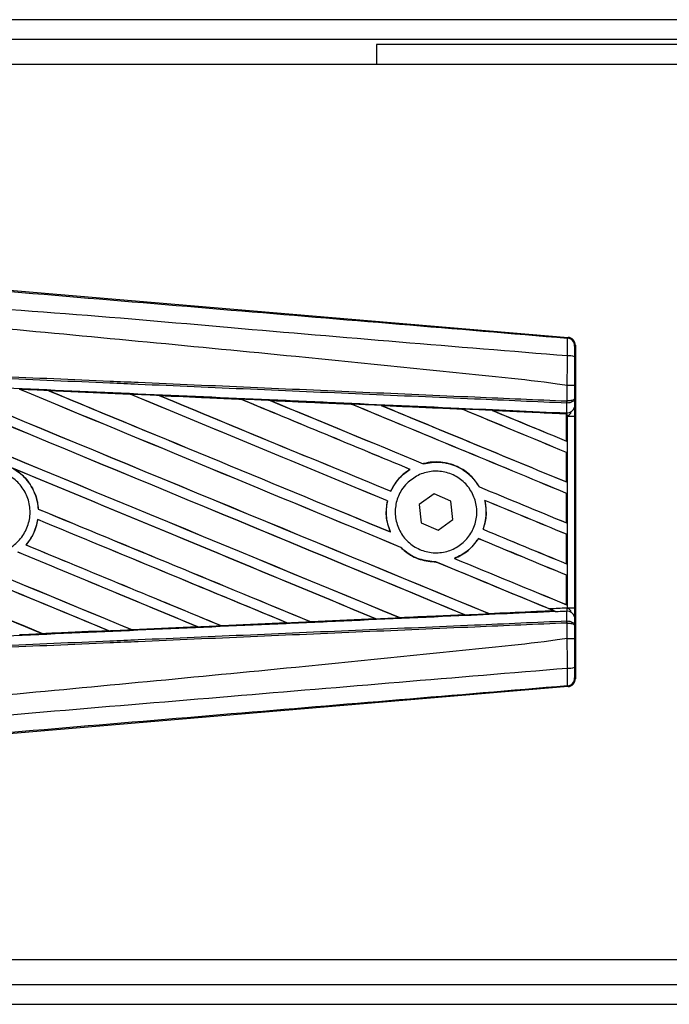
# Model space of a CAD drawing. Header units: millimetres. Extents: x 0 to 420, y 0 to 297.
# Tile 11 of 28: x 64 to 69, y 248 to 256. Entities that reach past the tile are written whole.
import ezdxf

# ---------------------------------------------------------------- set-up
doc = ezdxf.new("R2010")
doc.units = ezdxf.units.MM

msp = doc.modelspace()

# ---------------------------------------------------------------- linework, layer by layer
at = {"color": 7, "linetype": 'Continuous', "lineweight": 25}
for p, q in [((211.91239, 255.69293), (61.09958, 255.69293)), ((210.80682, 255.53418), (61.64807, 255.53418)), ((66.65584, 255.49449), (66.65584, 255.33574)), ((206.35613, 255.49449), (66.65584, 255.49449)), ((81.34024, 255.33574), (61.09958, 255.33574)), ((63.47661, 253.55451), (68.18483, 253.15751)), ((68.17863, 253.15181), (68.18483, 253.15751)), ((68.243, 253.09424), (68.23679, 253.08854)), ((68.243, 253.09424), (68.243, 250.43348)), ((64.03933, 252.73303), (64.69125, 252.7041)), ((64.03964, 252.73292), (64.03933, 252.73303)), ((64.03964, 252.73292), (64.04241, 252.73214)), ((68.17881, 252.77225), (68.17886, 252.77225)), ((68.17881, 252.64991), (68.17881, 252.77225)), ((68.23587, 252.7721), (68.23587, 252.66633)), ((64.69125, 252.7041), (64.69162, 252.70393)), ((64.69243, 252.70324), (64.69162, 252.70393)), ((64.92379, 252.69357), (64.92322, 252.69378)), ((65.57378, 252.66452), (64.92379, 252.69357)), ((64.92379, 252.69357), (64.9265, 252.6928)), ((65.57309, 252.66483), (65.57378, 252.66452)), ((65.57457, 252.66384), (65.57378, 252.66452)), ((65.8088, 252.65398), (65.8078, 252.65436)), ((65.8088, 252.65398), (65.81144, 252.65323)), ((68.17631, 252.64991), (68.17881, 252.64991)), ((68.23587, 252.66633), (68.23644, 252.6016)), ((66.45696, 252.62424), (66.4562, 252.62489)), ((66.69467, 252.61415), (66.69723, 252.61342)), ((67.33961, 252.58442), (67.33887, 252.58505)), ((68.17203, 252.54725), (67.5814, 252.57407)), ((67.5814, 252.57407), (67.58386, 252.57337)), ((68.17486, 252.63303), (68.17887, 252.63312)), ((68.17554, 252.55659), (68.17486, 252.63303)), ((68.17174, 252.5467), (68.17203, 252.54725)), ((68.17174, 252.5467), (68.17174, 252.3304)), ((68.17209, 252.54852), (68.17203, 252.54725)), ((68.17209, 252.52851), (68.17209, 252.54852)), ((68.17209, 252.32988), (68.17209, 252.52851)), ((68.17966, 252.52818), (68.17209, 252.52851)), ((68.17217, 252.55425), (68.17219, 252.55674)), ((68.17219, 252.55674), (68.17554, 252.55659)), ((68.17966, 250.99954), (68.17966, 252.52818)), ((68.17966, 252.52818), (68.23671, 252.52818)), ((68.23671, 252.52818), (68.23671, 250.99954)), ((68.17174, 252.3304), (68.17209, 252.32988)), ((68.17209, 252.23922), (68.17174, 252.23899)), ((68.17174, 252.23899), (68.17174, 252.00392)), ((68.17209, 252.0034), (68.17209, 252.23922)), ((66.9238, 252.10404), (66.92495, 252.10394)), ((67.03012, 252.14893), (67.02962, 252.14952)), ((67.47801, 251.96416), (67.47724, 251.96411)), ((68.17174, 252.00392), (68.17209, 252.0034)), ((66.77039, 251.92984), (66.76989, 251.93042)), ((67.11584, 251.90961), (66.99775, 251.82266)), ((67.25018, 251.85081), (67.11584, 251.90961)), ((67.5202, 251.85688), (67.5211, 251.85613)), ((68.17209, 251.91274), (68.17174, 251.91251)), ((68.17174, 251.91251), (68.17174, 251.67745)), ((68.17209, 251.67693), (68.17209, 251.91274)), ((63.95928, 251.7871), (63.95859, 251.78701)), ((66.74343, 251.85241), (66.74415, 251.85249)), ((66.99775, 251.82266), (67.014, 251.67692)), ((67.26643, 251.70506), (67.25018, 251.85081)), ((63.95468, 251.7036), (63.95529, 251.70297)), ((67.14834, 251.61812), (67.26643, 251.70506)), ((67.014, 251.67692), (67.14834, 251.61812)), ((67.5072, 251.62562), (67.50644, 251.62556)), ((68.17174, 251.67745), (68.17209, 251.67693)), ((66.76738, 251.60461), (66.76626, 251.60545)), ((67.4698, 251.55133), (67.47026, 251.55076)), ((68.17209, 251.58626), (68.17174, 251.58603)), ((68.17174, 251.58603), (68.17174, 251.35097)), ((68.17209, 251.35045), (68.17209, 251.58626)), ((63.8614, 251.50113), (63.86049, 251.50114)), ((66.85049, 251.48151), (66.85153, 251.48145)), ((67.28027, 251.39295), (67.27888, 251.39315)), ((67.13124, 251.36537), (67.13202, 251.36467)), ((68.17174, 251.35097), (68.17209, 251.35045)), ((68.17209, 251.25979), (68.17174, 251.25955)), ((68.17174, 251.25955), (68.17174, 251.02449)), ((68.17209, 251.02397), (68.17209, 251.25979)), ((68.17174, 251.02449), (68.17209, 251.02397)), ((68.17966, 250.99954), (68.23671, 250.99954)), ((66.65244, 250.91112), (66.13212, 250.88785)), ((66.64908, 250.91213), (66.65113, 250.91161)), ((66.84337, 250.92028), (66.84276, 250.92086)), ((67.35857, 250.94416), (67.36056, 250.94366)), ((67.55528, 250.95248), (67.55469, 250.95304)), ((67.55528, 250.95248), (68.06955, 250.97581)), ((68.06763, 250.9763), (68.06955, 250.97581)), ((68.09022, 250.96741), (68.08508, 250.96952)), ((68.17486, 250.8947), (68.17554, 250.97113)), ((68.23644, 250.92612), (68.23587, 250.86139)), ((64.70682, 250.82448), (65.23093, 250.84787)), ((65.23148, 250.84766), (64.70711, 250.82433)), ((65.22877, 250.84841), (65.23093, 250.84787)), ((65.23093, 250.84787), (65.23148, 250.84766)), ((65.41913, 250.85628), (65.41849, 250.8569)), ((65.41963, 250.85605), (65.41913, 250.85628)), ((65.94212, 250.87936), (65.41963, 250.85605)), ((65.93914, 250.88022), (65.94125, 250.87968)), ((65.94125, 250.87968), (65.94212, 250.87936)), ((66.13132, 250.88822), (66.13069, 250.88882)), ((66.13212, 250.88785), (66.13132, 250.88822)), ((68.17486, 250.8947), (68.17887, 250.89461)), ((68.17881, 250.87781), (68.17631, 250.87782)), ((68.17881, 250.75547), (68.17881, 250.87781)), ((68.23587, 250.86139), (68.23587, 250.75562)), ((63.99436, 250.79279), (63.9937, 250.79343)), ((63.99436, 250.79279), (64.52016, 250.81616)), ((63.99454, 250.79271), (63.99436, 250.79279)), ((64.51796, 250.81672), (64.52016, 250.81616)), ((64.52016, 250.81616), (64.52051, 250.81604)), ((64.70682, 250.82448), (64.70616, 250.8251)), ((64.70711, 250.82433), (64.70682, 250.82448)), ((68.17886, 250.75548), (68.17881, 250.75547)), ((68.23679, 250.43919), (68.243, 250.43348)), ((68.18483, 250.37021), (63.47661, 249.97322)), ((68.18483, 250.37021), (68.17863, 250.37591)), ((61.09958, 248.19198), (81.34024, 248.19198)), ((61.64807, 247.99354), (85.50744, 247.99354)), ((61.09958, 247.83479), (85.51899, 247.83479))]:
    msp.add_line(p, q, dxfattribs=at)
for centre, radius, start, end in [((68.17329, 253.08853), 0.0635, 0.004605, 85.17567), ((68.19203, 252.86219), 0.14763, 72.682423, 94.906811), ((67.9991, 252.65654), 0.17733, 352.381461, 357.856759), ((68.00313, 252.64087), 0.17592, 357.472223, 2.944029), ((68.18124, 252.61259), 0.05628, 264.186936, 348.746154), ((68.18124, 250.91514), 0.05628, 11.253846, 95.813064), ((67.9991, 250.87119), 0.17733, 2.143241, 7.618539), ((68.00313, 250.88685), 0.17592, 357.055971, 2.527777), ((68.19203, 250.66554), 0.14763, 265.093189, 287.317577), ((68.17329, 250.43919), 0.0635, 274.82433, 359.995395)]:
    msp.add_arc(centre, radius, start, end, dxfattribs=at)
for centre, major_axis, ratio, start_param, end_param in [((68.17949, 253.09424), (0.04675, 0.04298), 0.9999298, 5.5398822, 7.0264884), ((61.26538, 253.87171), (68.0876, -28.20495), 0.0080625, 4.73054, 4.7977625), ((61.26538, 253.87171), (68.04791, -28.18851), 0.0080625, 4.7305916, 4.797783), ((61.26538, 252.82785), (68.0876, -28.20495), 0.0080625, 1.4844685, 1.5497155), ((61.26538, 252.82785), (68.04791, -28.18851), 0.0080625, 1.4844738, 1.5496877), ((61.26538, 254.19818), (68.0876, -28.20495), 0.0080625, 4.7435023, 4.8082676), ((61.26538, 254.19818), (68.04791, -28.18851), 0.0080625, 4.7435622, 4.8082852), ((61.26538, 253.15433), (68.0876, -28.20495), 0.0080625, 1.4920007, 1.5367618), ((61.26538, 253.15433), (68.04791, -28.18851), 0.0080625, 1.491968, 1.5367252), ((61.26538, 254.52466), (68.0876, -28.20495), 0.0080625, 4.7564808, 4.7966243), ((61.26538, 254.52466), (68.04791, -28.18851), 0.0080625, 4.7565498, 4.7966551), ((61.26538, 251.66545), (68.04827, -2.97196), 0.0174384, 1.5211746, 1.5307369), ((61.26538, 253.48081), (68.0876, -28.20495), 0.0080625, 1.4935829, 1.5237995), ((61.26538, 253.48081), (68.04791, -28.18851), 0.0080625, 1.4935466, 1.5237528), ((61.26538, 254.85114), (68.0876, -28.20495), 0.0080625, 4.7694771, 4.7966686), ((61.26538, 254.85114), (68.04791, -28.18851), 0.0080625, 4.7695567, 4.7967086), ((61.26538, 251.66545), (68.04827, -2.97196), 0.0174384, 1.50819, 1.5177301), ((61.26538, 253.80728), (68.0876, -28.20495), 0.0080625, 1.4909186, 1.510827), ((61.26538, 253.80728), (68.04791, -28.18851), 0.0080625, 1.490887, 1.5107682), ((61.26538, 255.17761), (68.0876, -28.20495), 0.0080625, 4.7824925, 4.8004965), ((61.26538, 255.17761), (68.04791, -28.18851), 0.0080625, 4.7825851, 4.8005386), ((61.26538, 251.66545), (68.04827, -2.97196), 0.0174384, 1.495191, 1.5047017), ((61.26538, 254.13376), (68.0876, -28.20495), 0.0080625, 1.4725233, 1.4978432), ((61.26538, 254.13376), (68.04791, -28.18851), 0.0080625, 1.472469, 1.4977693), ((61.26538, 255.50409), (68.0876, -28.20495), 0.0080625, 4.7955283, 4.8173417), ((61.26538, 255.50409), (68.04791, -28.18851), 0.0080625, 4.7956373, 4.817396), ((61.26538, 251.66545), (68.04827, -2.97196), 0.0174384, 1.4821755, 1.4916495), ((61.26538, 254.46024), (68.0876, -28.20495), 0.0080625, 1.4725233, 1.4848473), ((61.26538, 254.46024), (68.04791, -28.18851), 0.0080625, 1.472469, 1.4847537), ((61.26538, 255.83057), (68.0876, -28.20495), 0.0080625, 4.8085854, 4.8173417), ((61.26538, 255.83057), (68.04791, -28.18851), 0.0080625, 4.8087157, 4.817396), ((61.26538, 251.66545), (68.04827, -2.97196), 0.0174384, 1.4698908, 1.478571), ((61.26538, 252.89227), (68.04791, -28.18851), 0.0080625, 4.7157288, 4.7663143), ((61.26538, 252.89227), (68.0876, -28.20495), 0.0080625, 4.7157288, 4.7662988), ((61.26538, 252.50137), (68.0876, -28.20495), 0.0080625, 1.4949342, 1.5376601), ((61.26538, 252.50137), (68.04791, -28.18851), 0.0080625, 1.4949375, 1.5375119), ((61.26538, 251.52194), (68.0876, -28.20495), 0.0080625, 1.5263102, 1.5671512), ((61.26538, 251.52194), (68.04791, -28.18851), 0.0080625, 1.5263198, 1.5671374), ((61.26538, 255.17761), (68.0876, -28.20495), 0.0080625, 4.8070888, 4.8173417), ((61.26538, 255.17761), (68.04791, -28.18851), 0.0080625, 4.8071536, 4.817396), ((61.26538, 253.80728), (68.0876, -28.20495), 0.0080625, 1.4725233, 1.4821426), ((61.26538, 253.80728), (68.04791, -28.18851), 0.0080625, 1.472469, 1.4820756), ((61.26538, 253.54523), (68.0876, -28.20495), 0.0080625, 4.7552941, 4.7872672), ((61.26538, 253.54523), (68.04791, -28.18851), 0.0080625, 4.7553273, 4.7872878), ((61.26538, 252.5658), (68.0876, -28.20495), 0.0080625, 4.7227138, 4.7558224), ((61.26538, 252.5658), (68.04791, -28.18851), 0.0080625, 4.7227276, 4.7558335), ((61.26538, 252.1749), (68.0876, -28.20495), 0.0080625, 1.5053953, 1.5346283), ((61.26538, 252.1749), (68.04791, -28.18851), 0.0080625, 1.505399, 1.5345964), ((61.26538, 254.85114), (68.0876, -28.20495), 0.0080625, 4.8075194, 4.8173417), ((61.26538, 254.85114), (68.04791, -28.18851), 0.0080625, 4.8075844, 4.817396), ((61.26538, 253.48081), (68.0876, -28.20495), 0.0080625, 1.4725233, 1.482886), ((61.26538, 253.48081), (68.04791, -28.18851), 0.0080625, 1.472469, 1.4828257), ((61.26538, 253.21875), (68.0876, -28.20495), 0.0080625, 4.7538521, 4.7767798), ((61.26538, 253.21875), (68.04791, -28.18851), 0.0080625, 4.7538879, 4.7767986), ((61.26538, 251.84842), (68.0876, -28.20495), 0.0080625, 1.5158534, 1.5369497), ((61.26538, 251.84842), (68.04791, -28.18851), 0.0080625, 1.5158593, 1.5369218), ((61.26538, 254.52466), (68.0876, -28.20495), 0.0080625, 4.8041637, 4.8173417), ((61.26538, 254.52466), (68.04791, -28.18851), 0.0080625, 4.8042359, 4.817396), ((61.26538, 253.15433), (68.0876, -28.20495), 0.0080625, 1.4746438, 1.4878779), ((61.26538, 253.15433), (68.04791, -28.18851), 0.0080625, 1.4740067, 1.4878161), ((61.26538, 253.15433), (68.0876, -28.20495), 0.0080625, 1.4739962, 1.4746438), ((61.26538, 251.86227), (68.04827, 2.97196), 0.0174384, 4.7831864, 4.790826), ((61.26538, 251.86227), (68.04827, 2.97196), 0.0174384, 4.7936815, 4.8012897), ((61.26538, 251.86227), (68.04827, 2.97196), 0.0174384, 4.8041838, 4.8117568), ((61.26538, 251.86227), (68.04827, 2.97196), 0.0174384, 4.7622128, 4.7699042), ((61.26538, 251.86227), (68.04827, 2.97196), 0.0174384, 4.7726972, 4.7803646), ((61.26538, 251.86227), (68.04827, 2.97196), 0.0174384, 4.7517321, 4.7594438), ((68.17949, 250.43349), (0.04675, -0.04298), 0.9999298, 5.5398822, 7.0264884)]:
    msp.add_ellipse(centre, major_axis=major_axis, ratio=ratio, start_param=start_param, end_param=end_param, dxfattribs=at)
for points, knots in [([(61.27838, 253.73055), (61.7475, 253.69102), (62.68576, 253.61196), (64.09271, 253.49373), (65.92546, 253.34), (67.28579, 253.22638), (68.17863, 253.15181)], [0, 0, 0, 0, 0.2036202, 0.4072406, 0.6109477, 1, 1, 1, 1]), ([(68.17941, 253.00927), (67.28556, 253.08233), (65.92324, 253.19367), (64.08753, 253.35936), (62.67676, 253.44086), (61.73773, 253.61279), (61.26653, 253.58908), (61.26653, 253.58908)], [0, 0, 0, 0, 0.3887669, 0.5925279, 0.7962893, 0.9999993, 1, 1, 1, 1]), ([(68.17881, 252.77225), (68.15215, 252.77653), (67.98759, 252.80295), (67.26559, 252.87645), (65.78215, 253.02962), (63.64189, 253.2312), (62.05787, 253.37771), (61.26538, 253.45101)], [0, 0, 0, 0, 0.0117013, 0.0722088, 0.3141935, 0.6568871, 1, 1, 1, 1]), ([(68.17941, 253.00927), (68.17986, 253.02672), (68.18076, 253.06162), (68.18111, 253.10591), (68.18064, 253.13758), (68.17964, 253.15036), (68.17884, 253.15151), (68.17863, 253.15181)], [0, 0, 0, 0, 0.2296881, 0.4595969, 0.6887793, 0.9180889, 1, 1, 1, 1]), ([(68.23679, 253.08854), (68.23676, 253.08837), (68.23664, 253.08773), (68.23642, 253.08014), (68.2362, 253.06118), (68.23603, 253.03458), (68.23599, 253.01361), (68.23598, 253.00312)], [0, 0, 0, 0, 0.0821077, 0.3116546, 0.5407071, 0.7703697, 1, 1, 1, 1]), ([(68.17886, 252.77225), (68.17891, 252.79313), (68.17907, 252.87227), (68.17926, 252.95118), (68.17941, 253.00927)], [0, 0, 0, 0, 0.2638842, 1, 1, 1, 1]), ([(68.23598, 253.00312), (68.23594, 252.94647), (68.23588, 252.86955), (68.23587, 252.79242), (68.23587, 252.7721)], [0, 0, 0, 0, 0.7365741, 1, 1, 1, 1]), ([(68.17486, 252.63303), (67.92967, 252.64372), (67.387, 252.66739), (66.54547, 252.7041), (65.65046, 252.74313), (64.97849, 252.77244), (64.30648, 252.80175), (63.63448, 252.83106), (62.54604, 252.87853), (61.7561, 252.91299), (61.26507, 252.9344)], [0, 0, 0, 0, 0.1067875, 0.2363437, 0.3660007, 0.4956801, 0.5280685, 0.6576247, 0.7871808, 1, 1, 1, 1]), ([(61.26581, 252.95124), (61.75688, 252.92983), (62.54691, 252.89538), (63.63546, 252.84792), (64.30752, 252.81861), (64.9796, 252.7893), (65.65164, 252.76), (66.54674, 252.72097), (67.38837, 252.68427), (67.93109, 252.6606), (68.17631, 252.64991)], [0, 0, 0, 0, 0.2128192, 0.3423754, 0.4719316, 0.50432, 0.6339994, 0.7636564, 0.8932125, 1, 1, 1, 1]), ([(61.26192, 252.86217), (61.34975, 252.85833), (61.78894, 252.83915), (62.57945, 252.80447), (63.63313, 252.75796), (64.6862, 252.71119), (65.56305, 252.67201), (66.43917, 252.63267), (67.25081, 252.59608), (67.88628, 252.56723), (68.17217, 252.55425)], [0, 0, 0, 0, 0.0380636, 0.1903223, 0.342581, 0.4948397, 0.6470984, 0.723226, 0.8754847, 1, 1, 1, 1]), ([(64.03933, 252.73303), (64.02746, 252.73356), (63.96812, 252.73619), (63.89151, 252.73958), (63.82678, 252.74245), (63.80953, 252.74321)], [0, 0, 0, 0, 0.1549567, 0.7747838, 1, 1, 1, 1]), ([(64.69162, 252.70393), (64.68938, 252.70403), (64.47211, 252.71371), (64.25476, 252.72336), (64.03964, 252.73292)], [0, 0, 0, 0, 0.0102907, 1, 1, 1, 1]), ([(68.23587, 252.7721), (68.23578, 252.77211), (68.2354, 252.77213), (68.23051, 252.77217), (68.21776, 252.77221), (68.19996, 252.77224), (68.1859, 252.77224), (68.17886, 252.77225)], [0, 0, 0, 0, 0.0716067, 0.3068114, 0.5378745, 0.7689372, 1, 1, 1, 1]), ([(64.92322, 252.69378), (64.91136, 252.69431), (64.85203, 252.69695), (64.7747, 252.70039), (64.70924, 252.7033), (64.69125, 252.7041)], [0, 0, 0, 0, 0.1534731, 0.767366, 1, 1, 1, 1]), ([(64.92322, 252.69378), (65.05157, 252.68807), (65.22997, 252.68013), (65.44656, 252.67048), (65.53484, 252.66654), (65.57309, 252.66483)], [0, 0, 0, 0, 0.5923667, 0.823393, 1, 1, 1, 1]), ([(65.8078, 252.65436), (65.79594, 252.65489), (65.73664, 252.65754), (65.6584, 252.66103), (65.59202, 252.66399), (65.57309, 252.66483)], [0, 0, 0, 0, 0.1516201, 0.7581009, 1, 1, 1, 1]), ([(65.8078, 252.65436), (65.8532, 252.65233), (65.95681, 252.64771), (66.12091, 252.64038), (66.29123, 252.63276), (66.40335, 252.62775), (66.45497, 252.62544)], [0, 0, 0, 0, 0.2103832, 0.4801439, 0.7606264, 1, 1, 1, 1]), ([(66.4562, 252.62489), (66.39159, 252.6278), (66.17585, 252.63751), (65.96, 252.6472), (65.8088, 252.65398)], [0, 0, 0, 0, 0.2994906, 1, 1, 1, 1]), ([(68.23587, 252.66633), (68.23587, 252.66629), (68.23583, 252.66536), (68.23479, 252.66259), (68.22888, 252.65828), (68.21592, 252.65405), (68.19884, 252.65099), (68.18552, 252.65027), (68.17881, 252.64991)], [0, 0, 0, 0, 0.0053156, 0.1176999, 0.3508535, 0.5700679, 0.7835799, 1, 1, 1, 1]), ([(68.23587, 252.66633), (68.23587, 252.66624), (68.23583, 252.66437), (68.23481, 252.65877), (68.22891, 252.65004), (68.21596, 252.64148), (68.1989, 252.63529), (68.18558, 252.63384), (68.17887, 252.63312)], [0, 0, 0, 0, 0.0053156, 0.1176999, 0.3508535, 0.5700679, 0.7835799, 1, 1, 1, 1]), ([(66.693, 252.61479), (66.68114, 252.61532), (66.62187, 252.61798), (66.54253, 252.62153), (66.47503, 252.62454), (66.45497, 252.62544)], [0, 0, 0, 0, 0.1494253, 0.747127, 1, 1, 1, 1]), ([(66.45497, 252.62544), (66.45542, 252.62525), (66.45606, 252.62497), (66.45616, 252.62491), (66.4562, 252.62489)], [0, 0, 0, 0, 0.6976298, 1, 1, 1, 1]), ([(66.693, 252.61479), (66.7587, 252.61185), (66.89558, 252.60573), (67.10671, 252.59627), (67.25559, 252.5896), (67.33333, 252.58612), (67.3368, 252.58596)], [0, 0, 0, 0, 0.30606792, 0.63761228, 0.98382871, 1, 1, 1, 1]), ([(66.69467, 252.61415), (66.69445, 252.61422), (66.69413, 252.61434), (66.69327, 252.61468), (66.693, 252.61479)], [0, 0, 0, 0, 0.6753525, 1, 1, 1, 1]), ([(67.33887, 252.58505), (67.33007, 252.58545), (67.11543, 252.59516), (66.90065, 252.60485), (66.69467, 252.61415)], [0, 0, 0, 0, 0.040966, 1, 1, 1, 1]), ([(67.57871, 252.57512), (67.56686, 252.57565), (67.50764, 252.57831), (67.427, 252.58192), (67.3582, 252.585), (67.3368, 252.58596)], [0, 0, 0, 0, 0.1469211, 0.7346058, 1, 1, 1, 1]), ([(67.3368, 252.58596), (67.33742, 252.58569), (67.33852, 252.58522), (67.33876, 252.5851), (67.33887, 252.58505)], [0, 0, 0, 0, 0.5692261, 1, 1, 1, 1]), ([(67.57871, 252.57512), (67.65358, 252.57176), (67.81382, 252.56458), (68.0116, 252.55571), (68.13449, 252.5502), (68.17209, 252.54852)], [0, 0, 0, 0, 0.3784171, 0.8098591, 1, 1, 1, 1]), ([(67.5814, 252.57407), (67.58114, 252.57416), (67.58067, 252.57433), (67.57931, 252.57488), (67.57871, 252.57512)], [0, 0, 0, 0, 0.5548092, 1, 1, 1, 1]), ([(68.23644, 252.6016), (68.23652, 252.59097), (68.23665, 252.57116), (68.23671, 252.54374), (68.23671, 252.53015), (68.23671, 252.52818)], [0, 0, 0, 0, 0.4975078, 0.9271867, 1, 1, 1, 1]), ([(68.17209, 252.52851), (68.17209, 252.53372), (68.1721, 252.5434), (68.17216, 252.55243), (68.17219, 252.55618), (68.17219, 252.55674)], [0, 0, 0, 0, 0.4979723, 0.9247743, 1, 1, 1, 1]), ([(68.17217, 252.55425), (68.17215, 252.55256), (68.17213, 252.55018), (68.1721, 252.54889), (68.17209, 252.54852)], [0, 0, 0, 0, 0.7081808, 1, 1, 1, 1]), ([(68.17966, 252.52818), (68.1796, 252.52894), (68.17922, 252.53422), (68.17806, 252.54488), (68.17643, 252.55249), (68.17554, 252.55659)], [0, 0, 0, 0, 0.0718682, 0.4987863, 1, 1, 1, 1]), ([(68.17966, 252.52818), (68.17978, 252.52827), (68.18448, 252.53202), (68.19618, 252.54147), (68.20623, 252.55248), (68.21232, 252.55915)], [0, 0, 0, 0, 0.0099417, 0.4001815, 1, 1, 1, 1]), ([(63.32547, 252.0008), (63.35471, 252.02456), (63.41319, 252.07208), (63.52456, 252.10143), (63.63803, 252.09464), (63.74323, 252.05001), (63.82763, 251.97322), (63.88185, 251.87279), (63.89975, 251.76013), (63.87938, 251.64793), (63.82305, 251.5488), (63.73709, 251.47388), (63.63113, 251.43161), (63.51712, 251.42679), (63.40792, 251.46002), (63.31588, 251.52754), (63.25143, 251.62167), (63.2217, 251.73193), (63.23045, 251.84533), (63.26944, 251.93792), (63.3099, 251.98333), (63.32547, 252.0008)], [0, 0, 0, 0, 0.0537008, 0.107401, 0.161118, 0.214849, 0.268575, 0.3222758, 0.3759418, 0.429583, 0.4832243, 0.5368906, 0.5905915, 0.6443177, 0.6980486, 0.7517655, 0.8054595, 0.8591318, 0.9127903, 0.9664454, 1, 1, 1, 1]), ([(63.74841, 252.11559), (63.77169, 252.10127), (63.83313, 252.06346), (63.90913, 251.97153), (63.95028, 251.86902), (63.95669, 251.80577), (63.95859, 251.78701)], [0, 0, 0, 0, 0.2012869, 0.5312186, 0.8609815, 1, 1, 1, 1]), ([(63.95928, 251.7871), (63.95863, 251.79547), (63.95449, 251.84838), (63.92517, 251.94361), (63.85221, 252.04777), (63.78598, 252.09222), (63.75704, 252.11164)], [0, 0, 0, 0, 0.0633447, 0.4007335, 0.7381907, 1, 1, 1, 1]), ([(66.9238, 252.10404), (66.92005, 252.10168), (66.89236, 252.08427), (66.83247, 252.03456), (66.78934, 251.97255), (66.77026, 251.93123), (66.76989, 251.93042)], [0, 0, 0, 0, 0.0566586, 0.4186058, 0.988574, 1, 1, 1, 1]), ([(66.77039, 251.92984), (66.79252, 251.96888), (66.83184, 252.03824), (66.89663, 252.08395), (66.92495, 252.10394)], [0, 0, 0, 0, 0.5628369, 1, 1, 1, 1]), ([(66.89972, 251.99244), (66.92805, 252.01603), (66.98471, 252.0632), (67.09325, 252.09314), (67.20433, 252.08773), (67.30781, 252.04509), (67.39117, 251.97065), (67.44502, 251.87285), (67.46339, 251.76302), (67.4445, 251.65354), (67.3906, 251.55651), (67.30767, 251.48262), (67.20476, 251.44018), (67.09333, 251.4342), (66.98605, 251.4656), (66.89527, 251.53087), (66.83141, 251.62244), (66.80148, 251.72989), (66.80907, 251.84053), (66.84614, 251.93088), (66.88488, 251.97538), (66.89972, 251.99244)], [0, 0, 0, 0, 0.053804, 0.1076031, 0.1615183, 0.2155014, 0.269422, 0.323168, 0.3767051, 0.4301008, 0.4834934, 0.5370217, 0.5907565, 0.6446694, 0.6986525, 0.7525749, 0.8063418, 0.8599294, 0.9133852, 0.9668046, 1, 1, 1, 1]), ([(67.47801, 251.96416), (67.45687, 251.9946), (67.41011, 252.06193), (67.30201, 252.13333), (67.17074, 252.16901), (67.07713, 252.16195), (67.03168, 252.15006), (67.02962, 252.14952)], [0, 0, 0, 0, 0.2124905, 0.4699569, 0.7284596, 0.9876644, 1, 1, 1, 1]), ([(67.03012, 252.14893), (67.07458, 252.15623), (67.16368, 252.17084), (67.29634, 252.13471), (67.40691, 252.06449), (67.45505, 251.99579), (67.47724, 251.96411)], [0, 0, 0, 0, 0.2586156, 0.5182547, 0.7778659, 1, 1, 1, 1]), ([(67.5202, 251.85688), (67.52686, 251.8129), (67.53874, 251.7345), (67.51629, 251.65879), (67.50644, 251.62556)], [0, 0, 0, 0, 0.5610233, 1, 1, 1, 1]), ([(67.5072, 251.62562), (67.5132, 251.64447), (67.5327, 251.7058), (67.53539, 251.78601), (67.52379, 251.8429), (67.5211, 251.85613)], [0, 0, 0, 0, 0.2539841, 0.8264322, 1, 1, 1, 1]), ([(66.74343, 251.85241), (66.74041, 251.83626), (66.7292, 251.77632), (66.73484, 251.69006), (66.75831, 251.62685), (66.76626, 251.60545)], [0, 0, 0, 0, 0.1960692, 0.727723, 1, 1, 1, 1]), ([(66.76738, 251.60461), (66.75315, 251.64671), (66.72582, 251.72762), (66.73821, 251.81201), (66.74415, 251.85249)], [0, 0, 0, 0, 0.520389, 1, 1, 1, 1]), ([(63.95468, 251.7036), (63.94411, 251.65994), (63.92614, 251.58577), (63.87962, 251.5258), (63.86049, 251.50114)], [0, 0, 0, 0, 0.58867165, 1, 1, 1, 1]), ([(63.8614, 251.50113), (63.87495, 251.5183), (63.91621, 251.57061), (63.94468, 251.64243), (63.95384, 251.69471), (63.95529, 251.70297)], [0, 0, 0, 0, 0.2914904, 0.8881008, 1, 1, 1, 1]), ([(67.4698, 251.55133), (67.44254, 251.51542), (67.39107, 251.44761), (67.31478, 251.41057), (67.27888, 251.39315)], [0, 0, 0, 0, 0.5295417, 1, 1, 1, 1]), ([(67.28027, 251.39295), (67.31777, 251.41146), (67.39358, 251.44888), (67.44452, 251.51656), (67.47026, 251.55076)], [0, 0, 0, 0, 0.49473155, 1, 1, 1, 1]), ([(66.85049, 251.48151), (66.8625, 251.47041), (66.90728, 251.42904), (67.00141, 251.37734), (67.08905, 251.36884), (67.13202, 251.36467)], [0, 0, 0, 0, 0.1573825, 0.5868292, 1, 1, 1, 1]), ([(67.13124, 251.36537), (67.08667, 251.36993), (66.99725, 251.37908), (66.90462, 251.43205), (66.86169, 251.472), (66.85153, 251.48145)], [0, 0, 0, 0, 0.431457, 0.865462, 1, 1, 1, 1]), ([(68.02844, 250.99295), (68.07011, 250.99477), (68.12052, 250.99696), (68.17092, 250.99916), (68.17966, 250.99954)], [0, 0, 0, 0, 0.8265638, 1, 1, 1, 1]), ([(68.09022, 250.96741), (68.0767, 250.97298), (68.05623, 250.98142), (68.03548, 250.99003), (68.02844, 250.99295)], [0, 0, 0, 0, 0.6608732, 1, 1, 1, 1]), ([(68.17554, 250.97113), (68.17568, 250.97171), (68.17661, 250.97548), (68.17813, 250.98381), (68.17922, 250.99347), (68.1796, 250.99871), (68.17966, 250.99954)], [0, 0, 0, 0, 0.0771068, 0.5053181, 0.9215233, 1, 1, 1, 1]), ([(68.21232, 250.96858), (68.20623, 250.97525), (68.19618, 250.98625), (68.18448, 250.99571), (68.17978, 250.99945), (68.17966, 250.99954)], [0, 0, 0, 0, 0.5998185, 0.9900583, 1, 1, 1, 1]), ([(68.23671, 250.99954), (68.2367, 250.98599), (68.23667, 250.96084), (68.23654, 250.93737), (68.23645, 250.9276), (68.23644, 250.92612)], [0, 0, 0, 0, 0.4977123, 0.9237782, 1, 1, 1, 1]), ([(68.08508, 250.96952), (67.82821, 250.95786), (67.22172, 250.93034), (66.43917, 250.89505), (65.56305, 250.85571), (64.6862, 250.81653), (63.63313, 250.76976), (62.57945, 250.72326), (61.78894, 250.68858), (61.34975, 250.66939), (61.26192, 250.66556)], [0, 0, 0, 0, 0.11330093, 0.26751, 0.34461273, 0.49882179, 0.65303083, 0.80723985, 0.96144886, 1, 1, 1, 1]), ([(66.13132, 250.88822), (66.175, 250.89018), (66.34831, 250.89797), (66.52155, 250.90578), (66.65113, 250.91161)], [0, 0, 0, 0, 0.2520371, 1, 1, 1, 1]), ([(66.65113, 250.91161), (66.65131, 250.91155), (66.65155, 250.91147), (66.65226, 250.91119), (66.65244, 250.91112)], [0, 0, 0, 0, 0.748666, 1, 1, 1, 1]), ([(66.65244, 250.91112), (66.66429, 250.91165), (66.72836, 250.91451), (66.79242, 250.91738), (66.84462, 250.91972)], [0, 0, 0, 0, 0.18503, 1, 1, 1, 1]), ([(66.84337, 250.92028), (66.99977, 250.92735), (67.1722, 250.93513), (67.34454, 250.94293), (67.36056, 250.94366)], [0, 0, 0, 0, 0.9070225, 1, 1, 1, 1]), ([(66.84462, 250.91972), (66.84416, 250.91992), (66.84349, 250.92021), (66.84339, 250.92027), (66.84337, 250.92028)], [0, 0, 0, 0, 0.6973497, 1, 1, 1, 1]), ([(67.36249, 250.94291), (67.28496, 250.93944), (67.11238, 250.93171), (66.93972, 250.92398), (66.84462, 250.91972)], [0, 0, 0, 0, 0.4492129, 1, 1, 1, 1]), ([(67.36056, 250.94366), (67.36076, 250.94359), (67.36107, 250.94348), (67.36209, 250.94307), (67.36249, 250.94291)], [0, 0, 0, 0, 0.615701, 1, 1, 1, 1]), ([(67.36249, 250.94291), (67.37433, 250.94344), (67.43357, 250.9461), (67.49846, 250.94901), (67.5515, 250.95139), (67.55716, 250.95164)], [0, 0, 0, 0, 0.1825482, 0.9127414, 1, 1, 1, 1]), ([(67.55716, 250.95164), (67.55657, 250.95189), (67.55554, 250.95234), (67.55536, 250.95243), (67.55528, 250.95248)], [0, 0, 0, 0, 0.57698731, 1, 1, 1, 1]), ([(68.07231, 250.97473), (68.01086, 250.97198), (67.8392, 250.96428), (67.66744, 250.95658), (67.55716, 250.95164)], [0, 0, 0, 0, 0.3579755, 1, 1, 1, 1]), ([(68.06955, 250.97581), (68.06976, 250.97574), (68.07017, 250.97559), (68.07161, 250.97501), (68.07231, 250.97473)], [0, 0, 0, 0, 0.5174533, 1, 1, 1, 1]), ([(68.07231, 250.97473), (68.07448, 250.97386), (68.0783, 250.97231), (68.08303, 250.97036), (68.08508, 250.96952)], [0, 0, 0, 0, 0.5670555, 1, 1, 1, 1]), ([(68.17554, 250.97113), (68.16897, 250.97084), (68.14053, 250.9696), (68.11209, 250.96836), (68.09022, 250.96741)], [0, 0, 0, 0, 0.231001, 1, 1, 1, 1]), ([(61.26507, 250.59332), (61.7561, 250.61474), (62.54605, 250.64919), (63.63448, 250.69666), (64.30648, 250.72597), (64.97849, 250.75528), (65.65046, 250.78459), (66.54547, 250.82363), (67.387, 250.86033), (67.92967, 250.884), (68.17486, 250.8947)], [0, 0, 0, 0, 0.2128192, 0.3423754, 0.4719315, 0.5043199, 0.6339993, 0.7636563, 0.8932125, 1, 1, 1, 1]), ([(68.17631, 250.87782), (67.93109, 250.86712), (67.38837, 250.84346), (66.54674, 250.80676), (65.65164, 250.76773), (64.9796, 250.73842), (64.30752, 250.70912), (63.63546, 250.67981), (62.54691, 250.63234), (61.75688, 250.59789), (61.26581, 250.57648)], [0, 0, 0, 0, 0.1067875, 0.2363437, 0.3660006, 0.49568, 0.5280684, 0.6576246, 0.7871807, 1, 1, 1, 1]), ([(65.23148, 250.84766), (65.24335, 250.84819), (65.30474, 250.85093), (65.36745, 250.85372), (65.4183, 250.85599), (65.41963, 250.85605)], [0, 0, 0, 0, 0.1891642, 0.9787735, 1, 1, 1, 1]), ([(65.41913, 250.85628), (65.52504, 250.86103), (65.69911, 250.86882), (65.87311, 250.87663), (65.94125, 250.87968)], [0, 0, 0, 0, 0.6083995, 1, 1, 1, 1]), ([(65.94212, 250.87936), (65.95398, 250.87989), (66.01732, 250.88272), (66.08065, 250.88555), (66.13212, 250.88785)], [0, 0, 0, 0, 0.1872412, 1, 1, 1, 1]), ([(68.17881, 250.87781), (68.18552, 250.87745), (68.19884, 250.87674), (68.21592, 250.87368), (68.22888, 250.86945), (68.23479, 250.86513), (68.23583, 250.86237), (68.23587, 250.86144), (68.23587, 250.86139)], [0, 0, 0, 0, 0.2164201, 0.4299321, 0.6491465, 0.8823001, 0.9946844, 1, 1, 1, 1]), ([(68.17887, 250.89461), (68.18558, 250.89388), (68.1989, 250.89243), (68.21596, 250.88624), (68.22891, 250.87768), (68.23481, 250.86896), (68.23583, 250.86336), (68.23587, 250.86148), (68.23587, 250.86139)], [0, 0, 0, 0, 0.2164201, 0.4299321, 0.6491465, 0.8823001, 0.9946844, 1, 1, 1, 1]), ([(68.17881, 250.75547), (68.15215, 250.75119), (67.98759, 250.72477), (67.26559, 250.65127), (65.78215, 250.4981), (63.64189, 250.29652), (62.05787, 250.15001), (61.26538, 250.07671)], [0, 0, 0, 0, 0.0117013, 0.0722088, 0.3141935, 0.6568871, 1, 1, 1, 1]), ([(63.80916, 250.7845), (63.82103, 250.78502), (63.88283, 250.78776), (63.94461, 250.7905), (63.99454, 250.79271)], [0, 0, 0, 0, 0.1920833, 1, 1, 1, 1]), ([(64.52051, 250.81604), (64.37713, 250.80967), (64.20183, 250.80189), (64.02648, 250.79412), (63.99454, 250.79271)], [0, 0, 0, 0, 0.8178524, 1, 1, 1, 1]), ([(64.52051, 250.81604), (64.53238, 250.81657), (64.59458, 250.81933), (64.65678, 250.82209), (64.70711, 250.82433)], [0, 0, 0, 0, 0.1907829, 1, 1, 1, 1]), ([(68.17886, 250.75548), (68.1859, 250.75548), (68.19996, 250.75549), (68.21776, 250.75552), (68.23051, 250.75556), (68.2354, 250.7556), (68.23578, 250.75562), (68.23587, 250.75562)], [0, 0, 0, 0, 0.23106275, 0.46212549, 0.69318856, 0.92839331, 1, 1, 1, 1]), ([(68.17941, 250.51845), (68.17926, 250.57654), (68.17907, 250.65546), (68.17891, 250.73459), (68.17886, 250.75548)], [0, 0, 0, 0, 0.7361158, 1, 1, 1, 1]), ([(68.23587, 250.75562), (68.23587, 250.7353), (68.23588, 250.65817), (68.23594, 250.58126), (68.23598, 250.5246)], [0, 0, 0, 0, 0.2634259, 1, 1, 1, 1]), ([(61.26653, 249.93865), (61.26653, 249.93865), (61.73673, 249.97805), (62.67722, 250.05763), (64.0874, 250.176), (65.9233, 250.33003), (67.28559, 250.4438), (68.17941, 250.51845)], [0, 0, 0, 0, 0.0000007, 0.2037107, 0.4074721, 0.6112331, 1, 1, 1, 1]), ([(68.17863, 250.37591), (68.17919, 250.37786), (68.18031, 250.38177), (68.18105, 250.40959), (68.18096, 250.45007), (68.18023, 250.48919), (68.17957, 250.51254), (68.17941, 250.51845)], [0, 0, 0, 0, 0.2310896, 0.4626691, 0.6930315, 0.9222733, 1, 1, 1, 1]), ([(68.23598, 250.5246), (68.23598, 250.52105), (68.236, 250.50702), (68.23608, 250.48351), (68.23627, 250.45921), (68.23651, 250.44258), (68.2367, 250.44032), (68.23679, 250.43919)], [0, 0, 0, 0, 0.077747, 0.3068364, 0.5369565, 0.7685092, 1, 1, 1, 1]), ([(68.17863, 250.37591), (67.28579, 250.30134), (65.92566, 250.18774), (64.09291, 250.03401), (62.68596, 249.91578), (61.74751, 249.83671), (61.27838, 249.79717)], [0, 0, 0, 0, 0.3890527, 0.5926729, 0.7963808, 1, 1, 1, 1])]:
    msp.add_open_spline(points, degree=3, knots=knots, dxfattribs=at)

doc.saveas('drawing.dxf')
